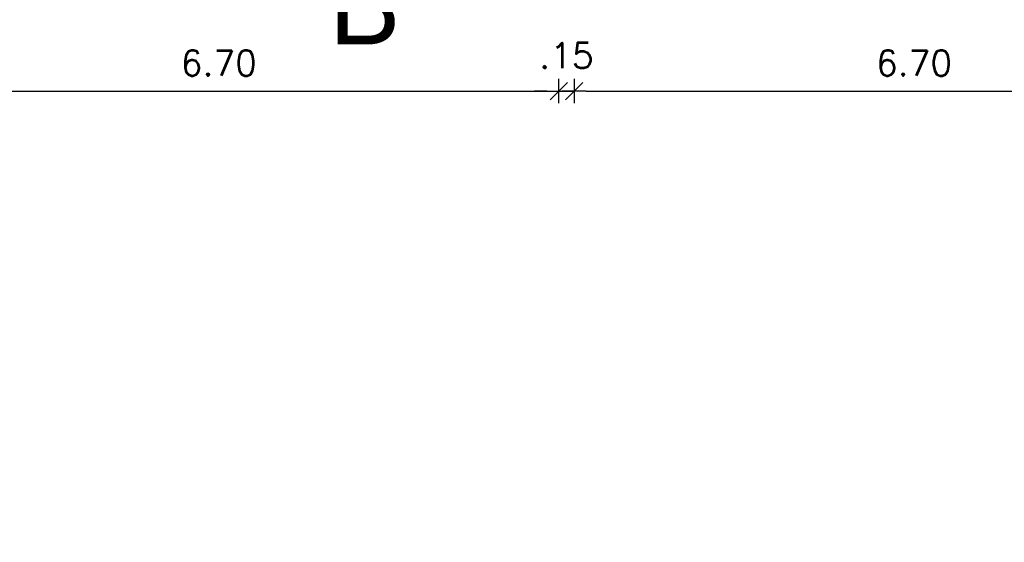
# Model space of a CAD drawing. Header units: millimetres. Extents: x 2197 to 2788, y 425 to 589.
# Tile 19 of 50: x 2292 to 2302, y 446 to 451. Entities that reach past the tile are written whole.
import ezdxf

# ---------------------------------------------------------------- set-up
doc = ezdxf.new("R2010")
doc.units = ezdxf.units.MM
doc.linetypes.add('ACAD_ISO04W100', pattern=[30, 24, -3, 0, -3])
doc.layers.add('Cotas', color=3, linetype='Continuous')
doc.styles.add('SIMPLEX_8', font='simplex.shx')
doc.dimstyles.new('08', dxfattribs={"dimtxt": 0.25, "dimasz": 0.12, "dimexe": 0, "dimexo": 0, "dimgap": 0.15, "dimtad": 1, "dimzin": 4, "dimdsep": 46, "dimtxsty": 'SIMPLEX_8', "dimblk1": 'D', "dimblk2": 'D', "dimsah": 1, "dimcen": 0.09, "dimse1": 1, "dimse2": 1, "dimclre": 256, "dimclrt": 2, "dimadec": 0, "dimazin": 0, "dimtfac": 1, "dimtmove": 2, "dimatfit": 3, "dimldrblk": 'D', "dimfxl": 1, "dimtolj": 1, "dimtzin": 0, "dimarcsym": 0})

# ---------------------------------------------------------------- blocks, each defined once
blk = doc.blocks.new('D')
for p, q in [((0, -1), (0, 1)), ((-1, 0), (1, 0))]:
    blk.add_line(p, q)
at = {"color": 4}
blk.add_line((-0.707, -0.707), (0.707, 0.707), dxfattribs=at)
blk = doc.blocks.new('*D90')
at = {"layer": 'Cotas', "color": 0, "linetype": 'ACAD_ISO04W100', "lineweight": -2, "transparency": 16777216}
blk.add_line((2291.0923, 450.3331), (2297.5523, 450.3331), dxfattribs=at)
at = {"layer": 'Defpoints', "color": 0, "linetype": 'ACAD_ISO04W100', "transparency": 16777216}
for p in [(2297.6723, 450.3331), (2290.9723, 445.8891), (2297.6723, 445.8891)]:
    blk.add_point(p, dxfattribs=at)
at = {"layer": 'Cotas', "color": 0, "linetype": 'ACAD_ISO04W100', "lineweight": -2, "transparency": 16777216, "xscale": 0.12, "yscale": 0.12, "zscale": 0.12, "rotation": 180}
blk.add_blockref('D', (2290.9723, 450.3331), dxfattribs=at)
at = {"layer": 'Cotas', "color": 0, "linetype": 'ACAD_ISO04W100', "lineweight": -2, "transparency": 16777216, "xscale": 0.12, "yscale": 0.12, "zscale": 0.12}
blk.add_blockref('D', (2297.6723, 450.3331), dxfattribs=at)
at = {"layer": 'Cotas', "color": 2, "linetype": 'ACAD_ISO04W100', "transparency": 16777216, "insert": (2294.3223, 450.6081), "char_height": 0.25, "attachment_point": 5, "style": 'SIMPLEX_8'}
blk.add_mtext('\\A1;6.70', dxfattribs=at)
blk = doc.blocks.new('*D91')
at = {"layer": 'Cotas', "color": 0, "linetype": 'ACAD_ISO04W100', "lineweight": -2, "transparency": 16777216}
for p, q in [((2297.5523, 450.3331), (2297.4323, 450.3331)), ((2297.6723, 450.3331), (2297.8223, 450.3331)), ((2297.9423, 450.3331), (2298.0623, 450.3331))]:
    blk.add_line(p, q, dxfattribs=at)
at = {"layer": 'Defpoints', "color": 0, "linetype": 'ACAD_ISO04W100', "transparency": 16777216}
for p in [(2297.8223, 450.3331), (2297.6723, 445.8891), (2297.8223, 445.8891)]:
    blk.add_point(p, dxfattribs=at)
at = {"layer": 'Cotas', "color": 0, "linetype": 'ACAD_ISO04W100', "lineweight": -2, "transparency": 16777216, "xscale": 0.12, "yscale": 0.12, "zscale": 0.12}
blk.add_blockref('D', (2297.6723, 450.3331), dxfattribs=at)
at = {"layer": 'Cotas', "color": 0, "linetype": 'ACAD_ISO04W100', "lineweight": -2, "transparency": 16777216, "xscale": 0.12, "yscale": 0.12, "zscale": 0.12, "rotation": 180}
blk.add_blockref('D', (2297.8223, 450.3331), dxfattribs=at)
at = {"layer": 'Cotas', "color": 2, "linetype": 'ACAD_ISO04W100', "transparency": 16777216, "insert": (2297.7473, 450.6831), "char_height": 0.25, "attachment_point": 5, "style": 'SIMPLEX_8'}
blk.add_mtext('\\A1;.15', dxfattribs=at)
blk = doc.blocks.new('*D92')
at = {"layer": 'Cotas', "color": 0, "linetype": 'ACAD_ISO04W100', "lineweight": -2, "transparency": 16777216}
blk.add_line((2297.9423, 450.3331), (2304.4023, 450.3331), dxfattribs=at)
at = {"layer": 'Defpoints', "color": 0, "linetype": 'ACAD_ISO04W100', "transparency": 16777216}
for p in [(2304.5223, 450.3331), (2297.8223, 445.8891), (2304.5223, 445.8891)]:
    blk.add_point(p, dxfattribs=at)
at = {"layer": 'Cotas', "color": 0, "linetype": 'ACAD_ISO04W100', "lineweight": -2, "transparency": 16777216, "xscale": 0.12, "yscale": 0.12, "zscale": 0.12, "rotation": 180}
blk.add_blockref('D', (2297.8223, 450.3331), dxfattribs=at)
at = {"layer": 'Cotas', "color": 0, "linetype": 'ACAD_ISO04W100', "lineweight": -2, "transparency": 16777216, "xscale": 0.12, "yscale": 0.12, "zscale": 0.12}
blk.add_blockref('D', (2304.5223, 450.3331), dxfattribs=at)
at = {"layer": 'Cotas', "color": 2, "linetype": 'ACAD_ISO04W100', "transparency": 16777216, "insert": (2301.1723, 450.6081), "char_height": 0.25, "attachment_point": 5, "style": 'SIMPLEX_8'}
blk.add_mtext('\\A1;6.70', dxfattribs=at)

msp = doc.modelspace()

# ---------------------------------------------------------------- texts
at = {"insert": (2295.4065, 451.583), "char_height": 0.79087, "attachment_point": 1}
msp.add_mtext_dynamic_manual_height_columns('B ', width=0.98058, gutter_width=1, heights=[0], dxfattribs=at)

# ---------------------------------------------------------------- dimensions: what is measured, and where the dimension line sits
at = {"layer": 'Cotas', "color": 1, "linetype": 'ACAD_ISO04W100'}
for base, p1, p2, picture, middle in [((2297.8223, 450.3331), (2297.6723, 445.8891), (2297.8223, 445.8891), '*D91', (2297.7473, 450.6831)), ((2297.6723, 450.3331), (2290.9723, 445.8891), (2297.6723, 445.8891), '*D90', (2294.3223, 450.6081)), ((2304.5223, 450.3331), (2297.8223, 445.8891), (2304.5223, 445.8891), '*D92', (2301.1723, 450.6081))]:
    dim = msp.add_linear_dim(base=base, p1=p1, p2=p2, dimstyle='08', dxfattribs=at)
    dim.commit()
    dim.dimension.update_dxf_attribs({"geometry": picture, "text_midpoint": middle})

doc.saveas('drawing.dxf')
